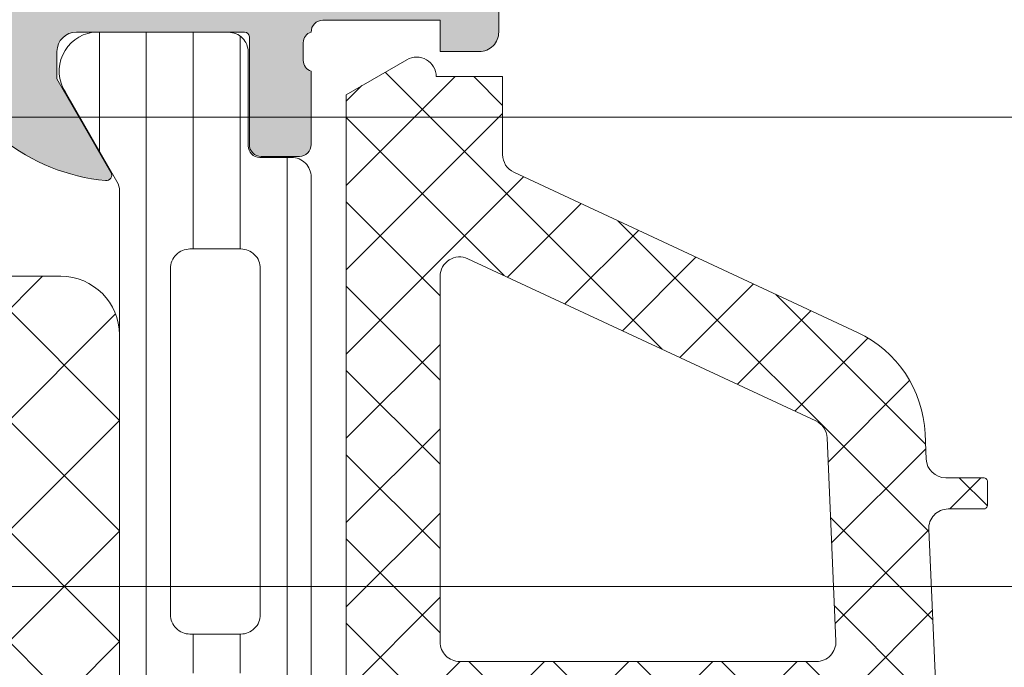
# Model space of a CAD drawing. Header units: millimetres. Extents: x 213386 to 506888, y 183055 to 450952.
# Tile 145 of 256: x 380697 to 380722, y 284343 to 284360. Entities that reach past the tile are written whole.
import ezdxf

# ---------------------------------------------------------------- set-up
doc = ezdxf.new("R2010")
doc.units = ezdxf.units.MM
doc.layers.add('FASÁDA DETAILNÍ', color=255, linetype='Continuous', lineweight=0)

msp = doc.modelspace()

# ---------------------------------------------------------------- hatches: boundary and pattern name
at = {"layer": 'FASÁDA DETAILNÍ'}
h = msp.add_hatch(color=256, dxfattribs=at)
edge = h.paths.add_edge_path()
edge.add_arc((380686.3330640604, 284359.2163388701), 0.1199999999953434, 90, 180)
edge.add_line((380686.2130640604, 284359.2163388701), (380686.2130640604, 284356.4563408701))
edge.add_arc((380685.9130640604, 284356.4563408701), 0.2999999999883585, 270, 359.9999999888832, ccw=False)
edge.add_line((380685.9130640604, 284356.1563408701), (380684.9330897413, 284356.1563408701))
edge.add_arc((380684.9330897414, 284356.4563408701), 0.3000000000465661, 180.0000000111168, 269.99999998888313, ccw=False)
edge.add_line((380684.6330897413, 284356.4563408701), (380684.6330897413, 284358.3363518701))
edge.add_arc((380684.5542226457, 284358.6038952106), 0.2789255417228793, 286.4245945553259, 361.1628700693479)
edge.add_line((380684.8330907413, 284358.6095558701), (380684.8330907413, 284359.0631498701))
edge.add_arc((380684.5542532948, 284359.0688182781), 0.2788950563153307, 358.8354106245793, 433.5801235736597)
edge.add_line((380684.6330897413, 284359.3363388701), (380683.8329150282, 284359.3363388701))
edge.add_arc((380683.8329150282, 284360.3363388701), 1, 180, 270, ccw=False)
edge.add_line((380682.8329150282, 284360.3363388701), (380682.8329150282, 284363.8363462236))
edge.add_arc((380683.8329348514, 284363.8363264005), 1.000019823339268, 90.00113575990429, 179.9988642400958, ccw=False)
edge.add_line((380683.8329150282, 284364.8363462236), (380684.3329150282, 284364.8363462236))
edge.add_line((380684.3329150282, 284364.8363462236), (380684.3329150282, 284362.3363462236))
edge.add_arc((380685.3329604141, 284362.3363916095), 1.000045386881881, 180.00260029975, 269.9973997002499)
edge.add_line((380685.3329150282, 284361.3363462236), (380686.6329333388, 284361.3363462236))
edge.add_arc((380686.632880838, 284362.3363987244), 1.000052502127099, 270.0030079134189, 359.9969920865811)
edge.add_line((380687.6329333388, 284362.3363462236), (380687.6329333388, 284369.3363462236))
edge.add_arc((380687.1078115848, 284369.8363462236), 0.7250881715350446, 316.403816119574, 403.5961838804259)
edge.add_line((380687.6329333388, 284370.3363462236), (380687.6329333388, 284376.3704343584))
edge.add_arc((380686.632880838, 284376.3703818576), 1.000052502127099, 0.003007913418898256, 89.9969920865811)
edge.add_line((380686.6329333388, 284377.3704343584), (380685.3329150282, 284377.3704343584))
edge.add_arc((380685.3329604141, 284376.3703889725), 1.000045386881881, 90.00260029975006, 179.9973997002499)
edge.add_line((380684.3329150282, 284376.3704343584), (380684.3329150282, 284374.8363462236))
edge.add_line((380684.3329150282, 284374.8363462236), (380683.7329089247, 284374.8363462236))
edge.add_line((380683.7329089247, 284374.8363462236), (380682.6329333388, 284375.9363523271))
edge.add_line((380682.6329333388, 284375.9363523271), (380682.6329333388, 284379.3363462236))
edge.add_line((380682.6329333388, 284379.3363462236), (380709.6328341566, 284379.3363462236))
edge.add_line((380709.6328341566, 284379.3363462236), (380709.6328341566, 284375.9363523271))
edge.add_line((380709.6328341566, 284375.9363523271), (380708.5328585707, 284374.8363462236))
edge.add_line((380708.5328585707, 284374.8363462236), (380707.9328524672, 284374.8363462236))
edge.add_line((380707.9328524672, 284374.8363462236), (380707.9328524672, 284376.3704343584))
edge.add_arc((380706.9328070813, 284376.3703889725), 1.000045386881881, 0.002600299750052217, 89.99739970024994)
edge.add_line((380706.9328524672, 284377.3704343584), (380705.6328341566, 284377.3704343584))
edge.add_arc((380705.6328866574, 284376.3703818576), 1.000052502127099, 90.0030079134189, 179.9969920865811)
edge.add_line((380704.6328341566, 284376.3704343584), (380704.6328341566, 284370.3363462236))
edge.add_arc((380705.1579559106, 284369.8363462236), 0.7250881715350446, 136.403816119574, 223.5961838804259)
edge.add_line((380704.6328341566, 284369.3363462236), (380704.6328341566, 284362.3363462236))
edge.add_arc((380705.6328866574, 284362.3363987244), 1.000052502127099, 180.0030079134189, 269.9969920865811)
edge.add_line((380705.6328341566, 284361.3363462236), (380706.9328524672, 284361.3363462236))
edge.add_arc((380706.9328070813, 284362.3363916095), 1.000045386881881, 270.00260029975, 359.99739970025)
edge.add_line((380707.9328524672, 284362.3363462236), (380707.9328524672, 284364.8363462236))
edge.add_line((380707.9328524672, 284364.8363462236), (380708.4328524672, 284364.8363462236))
edge.add_arc((380708.432832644, 284363.8363264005), 1.000019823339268, 0.001135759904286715, 89.99886424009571, ccw=False)
edge.add_line((380709.4328524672, 284363.8363462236), (380709.4328524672, 284359.3363462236))
edge.add_arc((380708.9328627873, 284359.3363359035), 0.4999896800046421, -90.00118262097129, 0.001182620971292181, ccw=False)
edge.add_line((380708.9328524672, 284358.8363462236), (380707.9328524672, 284358.8363462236))
edge.add_line((380707.9328524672, 284358.8363462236), (380707.9328524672, 284359.6363492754))
edge.add_line((380707.9328524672, 284359.6363492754), (380704.9328372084, 284359.6363492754))
edge.add_arc((380704.9328345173, 284359.3363415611), 0.3000077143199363, 89.99948605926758, 180.0005139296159)
edge.add_arc((380704.7116632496, 284359.0688182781), 0.2788950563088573, 106.4198764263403, 181.1645893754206)
edge.add_line((380704.4328258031, 284359.0631498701), (380704.4328258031, 284358.6095558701))
edge.add_arc((380704.7116938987, 284358.6038952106), 0.2789255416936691, 178.837129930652, 253.5754054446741)
edge.add_line((380704.632826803, 284358.3363518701), (380704.632826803, 284356.4563408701))
edge.add_arc((380704.332826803, 284356.4563408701), 0.3000000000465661, 270.0000000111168, 359.9999999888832, ccw=False)
edge.add_line((380704.332826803, 284356.1563408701), (380703.352852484, 284356.1563408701))
edge.add_arc((380703.352852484, 284356.4563408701), 0.3000000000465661, 180.0000000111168, 270, ccw=False)
edge.add_line((380703.052852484, 284356.4563408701), (380703.052852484, 284359.2163388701))
edge.add_arc((380702.932852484, 284359.2163388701), 0.1199999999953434, 0, 90)
edge.add_line((380702.932852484, 284359.3363388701), (380698.632826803, 284359.3363388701))
edge.add_arc((380698.632826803, 284358.8363388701), 0.5, 90, 180)
edge.add_line((380698.132826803, 284358.8363388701), (380698.132826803, 284358.13633887))
edge.add_line((380698.132826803, 284358.13633887), (380699.5143222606, 284355.743518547))
edge.add_arc((380699.3947070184, 284355.6744586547), 0.1381197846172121, -97.70243748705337, 30.000000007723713, ccw=False)
edge.add_arc((380699.8423254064, 284360.5158098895), 4.999999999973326, 198.7094007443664, 264.65077199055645, ccw=False)
edge.add_arc((380694.6329582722, 284358.7515836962), 0.4999999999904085, 18.70940074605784, 161.2905992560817)
edge.add_arc((380689.423591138, 284360.5158098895), 4.999999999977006, 275.34922800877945, 341.2905992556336, ccw=False)
edge.add_arc((380689.871209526, 284355.6744586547), 0.1381197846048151, 149.9999999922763, 277.70243748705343, ccw=False)
edge.add_line((380689.7515942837, 284355.743518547), (380691.1330897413, 284358.13633887))
edge.add_line((380691.1330897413, 284358.13633887), (380691.1330897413, 284358.8363388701))
edge.add_arc((380690.6330897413, 284358.8363388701), 0.5, 0, 90)
edge.add_line((380690.6330897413, 284359.3363388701), (380686.3330640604, 284359.3363388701))
edge = h.paths.add_edge_path(flags=16)
edge.add_arc((380701.632841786, 284377.2363401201), 0.5, 0, 90)
edge.add_line((380701.632841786, 284377.7363401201), (380689.6329333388, 284377.7363401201))
edge.add_arc((380689.6329333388, 284377.2363401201), 0.5, 90, 180)
edge.add_line((380689.1329333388, 284377.2363401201), (380689.1329333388, 284361.5363584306))
edge.add_arc((380689.6329333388, 284361.5363584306), 0.5, 180, 270)
edge.add_line((380689.6329333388, 284361.0363584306), (380701.632841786, 284361.0363584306))
edge.add_arc((380701.632841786, 284361.5363584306), 0.5, 270, 360)
edge.add_line((380702.132841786, 284361.5363584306), (380702.132841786, 284363.0363584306))
edge.add_line((380702.132841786, 284363.0363584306), (380702.632841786, 284363.0363584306))
edge.add_arc((380702.632841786, 284363.5363584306), 0.5, 270, 360)
edge.add_line((380703.132841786, 284363.5363584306), (380703.132841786, 284375.2363401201))
edge.add_arc((380702.632841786, 284375.2363401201), 0.5, 0, 90)
edge.add_line((380702.632841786, 284375.7363401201), (380702.132841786, 284375.7363401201))
edge.add_line((380702.132841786, 284375.7363401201), (380702.132841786, 284377.2363401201))
h = msp.add_hatch(dxfattribs=at)
h.set_pattern_fill('LINIE', color=256, scale=1.2, angle=90, style=0)
h.set_pattern_definition([(90, (393522.4160162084, 283047.5297934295), (-1.2, 7.347638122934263e-17), [])])
edge = h.paths.add_edge_path()
edge.add_arc((380703.3237436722, 284319.7464295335), 0.2999999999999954, 90.00207529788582, 180.0020752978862, ccw=False)
edge.add_line((380703.3237328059, 284320.0464295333), (380704.1340641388, 284320.0464581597))
edge.add_arc((380704.1340487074, 284320.5464554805), 0.4999973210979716, 270.0017683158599, 360.0023822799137)
edge.add_line((380704.634046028, 284320.5464762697), (380704.635366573, 284321.3875485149))
edge.add_arc((380704.835366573, 284321.3875485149), 0.1999999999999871, 90.00000000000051, 180.0000000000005, ccw=False)
edge.add_line((380704.835366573, 284321.5875485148), (380708.935366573, 284321.5875485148))
edge.add_arc((380708.935366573, 284322.0875485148), 0.5000000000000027, 269.9999999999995, 359.9999999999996)
edge.add_line((380709.435366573, 284322.0875485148), (380709.435366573, 284322.9182977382))
edge.add_arc((380708.435366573, 284322.9182977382), 0.9999999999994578, 360.0000000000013, 434.9999999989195)
edge.add_line((380708.6941856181, 284323.8842235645), (380707.935366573, 284324.0875485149))
edge.add_line((380707.935366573, 284324.0875485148), (380707.935366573, 284323.0875485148))
edge.add_line((380707.935366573, 284323.0875485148), (380705.6353665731, 284323.0875485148))
edge.add_arc((380705.6370758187, 284324.0916749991), 1.004127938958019, 180.2340877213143, 269.9024699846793, ccw=False)
edge.add_line((380704.6329562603, 284324.0875725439), (380704.6329562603, 284327.087450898))
edge.add_arc((380705.6370756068, 284327.0834225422), 1.004127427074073, 450.09751797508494, 539.7701403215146, ccw=False)
edge.add_line((380705.635366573, 284328.0875485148), (380707.935366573, 284328.0875485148))
edge.add_line((380707.935366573, 284328.0875485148), (380707.935366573, 284327.0875485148))
edge.add_line((380707.935366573, 284327.0875485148), (380708.6941856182, 284327.2908734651))
edge.add_arc((380708.435366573, 284328.2567992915), 1.000000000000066, 285.0000000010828, 359.9999999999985)
edge.add_line((380709.435366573, 284328.2567992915), (380709.435366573, 284329.0875485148))
edge.add_arc((380708.935366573, 284329.0875485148), 0.4999999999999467, 360, 450)
edge.add_line((380708.935366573, 284329.5875485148), (380704.8353665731, 284329.5875485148))
edge.add_arc((380704.8370951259, 284329.7917216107), 0.2041804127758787, 181.1558689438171, 269.5149389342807, ccw=False)
edge.add_line((380704.6329562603, 284329.7876028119), (380704.6329333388, 284355.6289696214))
edge.add_arc((380704.1329360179, 284355.6289541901), 0.4999973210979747, 360.0017683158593, 450.0023822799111)
edge.add_line((380704.1329152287, 284356.1289515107), (380703.3225838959, 284356.1289228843))
edge.add_arc((380703.3225730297, 284356.428922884), 0.299999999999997, 180.0020752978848, 270.0020752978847, ccw=False)
edge.add_line((380703.0225730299, 284356.4289120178), (380703.0228180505, 284358.8289104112))
edge.add_arc((380702.5228220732, 284358.8288949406), 0.499995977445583, 360.0017728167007, 450.0023777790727)
edge.add_line((380702.5228013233, 284359.3288909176), (380699.0462598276, 284359.3287642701))
edge.add_arc((380699.1886063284, 284358.3389513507), 0.99999607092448, 458.1836833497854, 572.7290913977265)
edge.add_line((380698.3473732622, 284357.798285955), (380699.6659256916, 284355.5146768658))
edge.add_arc((380699.2329220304, 284355.2646612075), 0.5000000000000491, 360.00213520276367, 390.00207189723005, ccw=False)
edge.add_line((380699.73292203, 284355.2646798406), (380699.7340083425, 284320.9104110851))
edge.add_arc((380699.2340083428, 284320.9103934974), 0.5000000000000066, 330.0020786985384, 360.0020153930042, ccw=False)
edge.add_line((380699.6670301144, 284320.6604092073), (380698.3486431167, 284318.3767046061))
edge.add_arc((380699.1899153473, 284317.836100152), 0.9999960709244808, 507.2750591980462, 621.8204672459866)
edge.add_line((380699.0476405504, 284316.8462769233), (380702.5241820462, 284316.8464035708))
edge.add_arc((380702.5241665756, 284317.346399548), 0.4999959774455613, 270.0017728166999, 360.0023777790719)
edge.add_line((380703.0241625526, 284317.3464202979), (380703.0237436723, 284319.7464186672))
edge = h.paths.add_edge_path(flags=16)
edge.add_line((380702.8334680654, 284343.9375422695), (380701.5334739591, 284343.9375422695))
edge.add_arc((380701.5334703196, 284344.4375386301), 0.4999963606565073, 179.9995829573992, 270.0004170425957, ccw=False)
edge.add_line((380701.033473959, 284344.4375422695), (380701.033473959, 284353.287536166))
edge.add_arc((380701.5334703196, 284353.2875398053), 0.4999963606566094, 89.99958295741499, 180.0004170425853, ccw=False)
edge.add_line((380701.533473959, 284353.787536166), (380702.8334680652, 284353.787536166))
edge.add_arc((380702.8334846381, 284353.2875361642), 0.5000000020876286, 360.0000002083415, 450.0018991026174, ccw=False)
edge.add_line((380703.3334846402, 284353.287536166), (380703.3334846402, 284344.4375422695))
edge.add_arc((380702.833484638, 284344.4375422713), 0.5000000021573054, 269.99810091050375, 359.99999978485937, ccw=False)
edge = h.paths.add_edge_path(flags=16)
edge.add_arc((380702.8334846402, 284333.7375361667), 0.4999999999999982, 269.9999999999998, 360.000000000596, ccw=False)
edge.add_line((380702.8334846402, 284333.2375361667), (380701.533473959, 284333.2375361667))
edge.add_arc((380701.533473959, 284333.7375361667), 0.4999999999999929, 179.9999999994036, 269.99999999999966, ccw=False)
edge.add_line((380701.033473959, 284333.7375361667), (380701.033473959, 284342.4375422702))
edge.add_arc((380701.533473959, 284342.4375422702), 0.5000000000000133, 450.0000000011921, 539.9999999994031, ccw=False)
edge.add_line((380701.533473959, 284342.9375422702), (380702.8334846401, 284342.9375422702))
edge.add_arc((380702.8334846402, 284342.4375422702), 0.5000000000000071, 360.00000000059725, 450.0000000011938, ccw=False)
edge.add_line((380703.3334846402, 284342.4375422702), (380703.3334846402, 284333.7375361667))
edge = h.paths.add_edge_path(flags=16)
edge.add_arc((380701.5334703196, 284331.7375398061), 0.4999963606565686, 89.99958295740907, 180.0004170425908, ccw=False)
edge.add_line((380701.533473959, 284332.2375361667), (380702.8334680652, 284332.2375361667))
edge.add_arc((380702.8334846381, 284331.7375361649), 0.5000000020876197, 360.00000020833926, 450.0018991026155, ccw=False)
edge.add_line((380703.3334846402, 284331.7375361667), (380703.3334846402, 284322.8875270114))
edge.add_arc((380702.833499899, 284322.8875270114), 0.4999847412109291, 269.99999999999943, 360.00000000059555, ccw=False)
edge.add_line((380702.833499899, 284322.3875422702), (380701.5334892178, 284322.3875422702))
edge.add_arc((380701.5334892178, 284322.887557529), 0.5000152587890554, 179.9999999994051, 270.0000000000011, ccw=False)
edge.add_line((380701.033473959, 284322.887557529), (380701.033473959, 284331.7375361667))
h = msp.add_hatch(dxfattribs=at)
h.set_pattern_fill('ANSI37', color=256, scale=0.48, angle=90, style=0)
h.set_pattern_definition([(135, (380709.6329331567, 284329.3363462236), (-1.077630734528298, -1.077630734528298), []), (225, (380709.6329331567, 284329.3363462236), (1.077630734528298, -1.077630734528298), [])])
edge = h.paths.add_edge_path(flags=16)
edge.add_line((380708.9686391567, 284325.9350692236), (380707.5757851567, 284326.0348132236))
edge.add_arc((380707.532927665, 284325.4363463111), 0.5999995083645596, 85.90391948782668, 180.0000083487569)
edge.add_arc((380707.532927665, 284325.4363461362), 0.5999995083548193, 179.9999916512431, 274.0960805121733)
edge.add_line((380707.5757851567, 284324.8378792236), (380708.9686391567, 284324.9376232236))
edge.add_arc((380708.9329246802, 284325.4363462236), 0.5000001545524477, 274.0960643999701, 445.9039356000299)
edge = h.paths.add_edge_path(flags=16)
edge.add_arc((380712.1329327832, 284323.8363495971), 0.4999996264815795, 89.9999571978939, 180.0000428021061)
edge.add_line((380711.6329331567, 284323.8363492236), (380711.6329331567, 284320.2426642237))
edge.add_arc((380712.1329334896, 284320.2426642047), 0.5000003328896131, 179.9999978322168, 293.2180266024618)
edge.add_line((380712.3300491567, 284319.7831582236), (380718.6611511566, 284322.4990362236))
edge.add_arc((380718.464035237, 284322.9585415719), 0.4999998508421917, 293.2180817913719, 362.5001106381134)
edge.add_line((380718.9635591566, 284322.9803522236), (380718.9252331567, 284323.8581592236))
edge.add_arc((380718.4257095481, 284323.8363497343), 0.4999994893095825, 2.499979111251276, 90.0000448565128)
edge.add_line((380718.4257091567, 284324.3363492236), (380712.1329331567, 284324.3363492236))
edge = h.paths.add_edge_path(flags=16)
edge.add_line((380717.5410951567, 284349.3902682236), (380708.6442421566, 284353.5389382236))
edge.add_arc((380708.4329330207, 284353.0857844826), 0.4999998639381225, 64.99999208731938, 180.0000296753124)
edge.add_line((380707.9329331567, 284353.0857842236), (380707.9329331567, 284343.7363492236))
edge.add_arc((380708.4329327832, 284343.7363488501), 0.4999996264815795, 179.9999571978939, 270.0000428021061)
edge.add_line((380708.4329331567, 284343.2363492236), (380717.5568561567, 284343.2363492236))
edge.add_arc((380717.5568559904, 284343.7363492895), 0.5000000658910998, 270.000019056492, 362.5000272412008)
edge.add_line((380718.0563801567, 284343.7581592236), (380717.8293101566, 284348.9589232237))
edge.add_arc((380717.3297847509, 284348.9371134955), 0.5000012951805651, 2.499997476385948, 64.99990801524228)
edge = h.paths.add_edge_path(flags=16)
edge.add_arc((380708.4329327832, 284340.5363495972), 0.4999996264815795, 89.9999571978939, 180.0000428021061)
edge.add_line((380707.9329331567, 284340.5363492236), (380707.9329331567, 284333.3363492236))
edge.add_arc((380708.4329327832, 284333.3363488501), 0.4999996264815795, 179.9999571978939, 270.0000428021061)
edge.add_line((380708.4329331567, 284332.8363492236), (380709.6329331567, 284332.8363492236))
edge.add_arc((380709.6329346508, 284330.8363507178), 1.99999850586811, -4.28037736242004e-05, 90.00004280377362, ccw=False)
edge.add_line((380711.6329331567, 284330.8363492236), (380711.6329331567, 284327.0363492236))
edge.add_arc((380712.1329327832, 284327.0363488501), 0.4999996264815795, 179.9999571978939, 270.0000428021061)
edge.add_line((380712.1329331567, 284326.5363492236), (380718.2859941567, 284326.5363492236))
edge.add_arc((380718.2859939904, 284327.0363492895), 0.5000000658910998, 270.000019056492, 362.5000272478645)
edge.add_line((380718.7855181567, 284327.0581592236), (380718.5453831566, 284332.5581592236))
edge.add_arc((380718.0458595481, 284332.5363497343), 0.4999994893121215, 2.499979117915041, 90.00004485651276)
edge.add_line((380718.0458591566, 284333.0363492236), (380712.7329331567, 284333.0363492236))
edge.add_arc((380712.7329331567, 284334.1363492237), 1.100000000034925, 90, 270, ccw=False)
edge.add_line((380712.7329331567, 284335.2363492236), (380717.9061441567, 284335.2363492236))
edge.add_arc((380717.9061439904, 284335.7363492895), 0.5000000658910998, 270.000019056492, 362.5000272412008)
edge.add_line((380718.4056681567, 284335.7581592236), (380718.1960951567, 284340.5581592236))
edge.add_arc((380717.6965715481, 284340.5363497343), 0.4999994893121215, 2.499979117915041, 90.00004485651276)
edge.add_line((380717.6965711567, 284341.0363492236), (380708.4329331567, 284341.0363492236))
edge = h.paths.add_edge_path()
edge.add_line((380709.8193901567, 284355.7494022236), (380718.6072561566, 284351.6515532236))
edge.add_ellipse((380717.3393986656, 284348.9326278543), major_axis=(-3.000002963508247, 0), ratio=1, start_angle=182.5000588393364, end_angle=244.99996937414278, ccw=False)
edge.add_line((380720.3365461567, 284349.0634892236), (380720.3648801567, 284348.4145392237))
edge.add_ellipse((380720.8644037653, 284348.4363487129), major_axis=(-0.4999994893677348, 0), ratio=1, start_angle=2.499979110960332, end_angle=90.00004484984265)
edge.add_line((380720.8644041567, 284347.9363492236), (380721.8329331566, 284347.9363492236))
edge.add_ellipse((380721.8329332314, 284347.8363492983), major_axis=(-0.0999999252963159, 0), ratio=1, start_angle=179.9999572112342, end_angle=270.0000428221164, ccw=False)
edge.add_line((380721.9329331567, 284347.8363492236), (380721.9329331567, 284347.2363492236))
edge.add_ellipse((380721.8329332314, 284347.236349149), major_axis=(-0.09999992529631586, 0), ratio=1, start_angle=89.99995717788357, end_angle=180.0000427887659, ccw=False)
edge.add_line((380721.8329331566, 284347.1363492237), (380720.9298951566, 284347.1363492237))
edge.add_ellipse((380720.929895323, 284346.6363491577), major_axis=(-0.5000000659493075, 0), ratio=1, start_angle=-89.99998093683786, end_angle=2.50002724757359)
edge.add_line((380720.4303711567, 284346.6145392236), (380720.8242091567, 284337.7142452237))
edge.add_ellipse((380721.3237204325, 284337.7363493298), major_axis=(-0.5000001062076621, 0), ratio=1, start_angle=2.533769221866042, end_angle=90.00008298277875)
edge.add_line((380721.3237211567, 284337.2363492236), (380721.9329331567, 284337.2363492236))
edge.add_ellipse((380721.9329332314, 284337.1363492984), major_axis=(-0.09999992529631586, 0), ratio=1, start_angle=179.9999572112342, end_angle=270.0000427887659, ccw=False)
edge.add_line((380722.0329331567, 284337.1363492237), (380722.0329331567, 284336.5363492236))
edge.add_ellipse((380721.9329332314, 284336.536349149), major_axis=(-0.09999992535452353, 0), ratio=1, start_angle=89.99995721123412, end_angle=180.0000427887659, ccw=False)
edge.add_line((380721.9329331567, 284336.4363492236), (380721.4033711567, 284336.4363492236))
edge.add_ellipse((380721.4033708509, 284335.9363487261), major_axis=(-0.5000004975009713, 0), ratio=1, start_angle=-90.00003503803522, end_angle=2.533697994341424)
edge.add_line((380720.9038591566, 284335.9142452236), (380721.4145151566, 284324.3740202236))
edge.add_ellipse((380721.9140397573, 284324.395829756), major_axis=(-0.5000004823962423, 0), ratio=1, start_angle=2.499979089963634, end_angle=93.21705730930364)
edge.add_line((380721.9420991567, 284323.8966172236), (380727.0758421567, 284324.1851802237))
edge.add_ellipse((380726.9602867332, 284324.5955982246), major_axis=(-0.4263754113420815, 0), ratio=1, start_angle=105.7248544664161, end_angle=249.2410276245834)
edge.add_line((380727.1114101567, 284324.9942932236), (380726.8788071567, 284324.9930532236))
edge.add_line((380726.8788071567, 284324.9930532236), (380724.9962281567, 284324.6949152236))
edge.add_line((380724.9962281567, 284324.6949152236), (380722.1469431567, 284325.0953412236))
edge.add_ellipse((380722.1886937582, 284325.3924218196), major_axis=(-0.2999999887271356, 0), ratio=1, start_angle=-34.597746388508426, end_angle=82.00025596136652, ccw=False)
edge.add_ellipse((380724.4112648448, 284323.8593084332), major_axis=(-3.000047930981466, 0), ratio=1, start_angle=251.9915754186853, end_angle=325.40235871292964, ccw=False)
edge.add_line((380725.3387501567, 284326.7123872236), (380727.5936411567, 284326.0788112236))
edge.add_ellipse((380727.4327116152, 284325.3035987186), major_axis=(-0.791740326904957, 0), ratio=1, start_angle=186.7983462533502, end_angle=258.2723102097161, ccw=False)
edge.add_line((380728.2188851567, 284325.3973212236), (380728.2201061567, 284324.3391112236))
edge.add_ellipse((380727.0410199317, 284324.4682354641), major_axis=(-1.186135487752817, 0), ratio=1, start_angle=108.6555764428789, end_angle=173.7503218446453, ccw=False)
edge.add_line((380727.4204391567, 284323.3444212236), (380724.1790991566, 284322.2500882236))
edge.add_line((380724.1790991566, 284322.2500882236), (380716.1293041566, 284319.3603102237))
edge.add_line((380716.1293041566, 284319.3603102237), (380706.2314271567, 284315.0275012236))
edge.add_ellipse((380706.0331570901, 284315.4865102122), major_axis=(-0.5000002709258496, 0), ratio=1, start_angle=0.06657637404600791, end_angle=113.3620494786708, ccw=False)
edge.add_line((380705.5331571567, 284315.4859292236), (380705.5325221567, 284316.0326302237))
edge.add_ellipse((380706.0325222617, 284316.0332104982), major_axis=(-0.5000004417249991, 0), ratio=1, start_angle=-66.07917545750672, end_angle=0.06649452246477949, ccw=False)
edge.add_line((380705.8297851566, 284316.4902642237), (380709.0337881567, 284317.8920202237))
edge.add_ellipse((380708.632933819, 284318.8081613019), major_axis=(-0.9999993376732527, 0), ratio=1, start_angle=113.6316147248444, end_angle=180.000052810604)
edge.add_line((380709.6329331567, 284318.8081622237), (380709.6329331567, 284324.0361042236))
edge.add_line((380709.6329331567, 284324.0361042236), (380707.8334541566, 284324.0361132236))
edge.add_line((380707.8334541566, 284324.0361132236), (380707.6955121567, 284323.5213122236))
edge.add_ellipse((380707.4183581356, 284323.6360774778), major_axis=(-0.2999756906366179, 0), ratio=1, start_angle=67.49643329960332, end_angle=157.5062997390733, ccw=False)
edge.add_line((380707.3035451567, 284323.3589432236), (380706.0334181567, 284324.2081102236))
edge.add_ellipse((380706.5331389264, 284325.073974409), major_axis=(-0.9997207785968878, 0), ratio=1, start_angle=-0.007611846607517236, end_angle=60.009239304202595, ccw=False)
edge.add_line((380705.5334181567, 284325.0741072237), (380705.5334491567, 284325.7984682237))
edge.add_ellipse((380706.5331869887, 284325.7982601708), major_axis=(-0.9997378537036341, 0), ratio=1, start_angle=299.99132494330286, end_angle=359.9880763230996, ccw=False)
edge.add_line((380706.0334491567, 284326.6641342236), (380707.3035451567, 284327.5133012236))
edge.add_ellipse((380707.4183570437, 284327.2361537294), major_axis=(-0.2999875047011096, 0), ratio=1, start_angle=202.498603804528, end_angle=292.50240616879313, ccw=False)
edge.add_line((380707.6955121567, 284327.3509472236), (380707.8334841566, 284326.8361312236))
edge.add_line((380707.8334841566, 284326.8361312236), (380709.6329331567, 284326.8361232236))
edge.add_line((380709.6329331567, 284326.8361232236), (380709.6329331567, 284330.0363502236))
edge.add_ellipse((380709.3329333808, 284330.0363504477), major_axis=(-0.2999997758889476, 0), ratio=1, start_angle=179.9999572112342, end_angle=270.0000428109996)
edge.add_line((380709.3329331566, 284330.3363502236), (380706.0329371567, 284330.3363502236))
edge.add_ellipse((380706.0329367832, 284330.8363498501), major_axis=(-0.4999996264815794, 0), ratio=1, start_angle=-4.280210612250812e-05, end_angle=90.00004280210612, ccw=False)
edge.add_line((380705.5329371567, 284330.8363502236), (380705.5329371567, 284357.7339722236))
edge.add_line((380705.5329371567, 284357.7339722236), (380707.0833291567, 284358.6290902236))
edge.add_ellipse((380707.3333292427, 284358.1960776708), major_axis=(-0.4999999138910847, 0), ratio=1, start_angle=180.0000633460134, end_angle=300.0000170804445, ccw=False)
edge.add_line((380707.8333291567, 284358.1960782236), (380709.5307001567, 284358.1960782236))
edge.add_line((380709.5307001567, 284358.1960782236), (380709.5307001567, 284356.2025562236))
edge.add_ellipse((380710.0307004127, 284356.2025558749), major_axis=(-0.5000002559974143, 0), ratio=1, start_angle=-3.995391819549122e-05, end_angle=64.999871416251)
h = msp.add_hatch(dxfattribs=at)
h.set_pattern_fill('ANSI37', color=256, scale=0.48, angle=90, style=0)
h.set_pattern_definition([(135, (380709.6329333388, 284329.3363462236), (-1.077630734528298, -1.077630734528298), []), (225, (380709.6329333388, 284329.3363462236), (1.077630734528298, -1.077630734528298), [])])
edge = h.paths.add_edge_path(flags=16)
edge.add_line((380708.9686393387, 284325.9350692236), (380707.5757853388, 284326.0348132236))
edge.add_arc((380707.5329278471, 284325.4363463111), 0.5999995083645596, 85.90391948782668, 180.0000083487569)
edge.add_arc((380707.5329278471, 284325.4363461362), 0.5999995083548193, 179.9999916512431, 274.0960805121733)
edge.add_line((380707.5757853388, 284324.8378792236), (380708.9686393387, 284324.9376232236))
edge.add_arc((380708.9329248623, 284325.4363462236), 0.5000001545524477, 274.0960643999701, 445.9039356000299)
edge = h.paths.add_edge_path(flags=16)
edge.add_arc((380712.1329329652, 284323.8363495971), 0.4999996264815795, 89.9999571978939, 180.0000428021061)
edge.add_line((380711.6329333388, 284323.8363492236), (380711.6329333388, 284320.2426642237))
edge.add_arc((380712.1329336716, 284320.2426642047), 0.5000003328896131, 179.9999978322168, 293.2180266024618)
edge.add_line((380712.3300493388, 284319.7831582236), (380718.6611513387, 284322.4990362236))
edge.add_arc((380718.464035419, 284322.9585415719), 0.4999998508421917, 293.2180817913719, 362.5001106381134)
edge.add_line((380718.9635593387, 284322.9803522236), (380718.9252333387, 284323.8581592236))
edge.add_arc((380718.4257097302, 284323.8363497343), 0.4999994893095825, 2.499979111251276, 90.0000448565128)
edge.add_line((380718.4257093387, 284324.3363492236), (380712.1329333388, 284324.3363492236))
edge = h.paths.add_edge_path(flags=16)
edge.add_line((380717.5410953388, 284349.3902682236), (380708.6442423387, 284353.5389382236))
edge.add_arc((380708.4329332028, 284353.0857844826), 0.4999998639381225, 64.99999208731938, 180.0000296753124)
edge.add_line((380707.9329333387, 284353.0857842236), (380707.9329333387, 284343.7363492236))
edge.add_arc((380708.4329329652, 284343.7363488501), 0.4999996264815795, 179.9999571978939, 270.0000428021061)
edge.add_line((380708.4329333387, 284343.2363492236), (380717.5568563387, 284343.2363492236))
edge.add_arc((380717.5568561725, 284343.7363492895), 0.5000000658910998, 270.000019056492, 362.5000272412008)
edge.add_line((380718.0563803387, 284343.7581592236), (380717.8293103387, 284348.9589232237))
edge.add_arc((380717.329784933, 284348.9371134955), 0.5000012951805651, 2.499997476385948, 64.99990801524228)
edge = h.paths.add_edge_path(flags=16)
edge.add_arc((380708.4329329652, 284340.5363495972), 0.4999996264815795, 89.9999571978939, 180.0000428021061)
edge.add_line((380707.9329333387, 284340.5363492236), (380707.9329333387, 284333.3363492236))
edge.add_arc((380708.4329329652, 284333.3363488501), 0.4999996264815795, 179.9999571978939, 270.0000428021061)
edge.add_line((380708.4329333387, 284332.8363492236), (380709.6329333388, 284332.8363492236))
edge.add_arc((380709.6329348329, 284330.8363507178), 1.99999850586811, -4.28037736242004e-05, 90.00004280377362, ccw=False)
edge.add_line((380711.6329333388, 284330.8363492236), (380711.6329333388, 284327.0363492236))
edge.add_arc((380712.1329329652, 284327.0363488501), 0.4999996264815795, 179.9999571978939, 270.0000428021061)
edge.add_line((380712.1329333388, 284326.5363492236), (380718.2859943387, 284326.5363492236))
edge.add_arc((380718.2859941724, 284327.0363492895), 0.5000000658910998, 270.000019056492, 362.5000272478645)
edge.add_line((380718.7855183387, 284327.0581592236), (380718.5453833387, 284332.5581592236))
edge.add_arc((380718.0458597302, 284332.5363497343), 0.4999994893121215, 2.499979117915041, 90.00004485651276)
edge.add_line((380718.0458593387, 284333.0363492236), (380712.7329333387, 284333.0363492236))
edge.add_arc((380712.7329333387, 284334.1363492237), 1.100000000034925, 90, 270, ccw=False)
edge.add_line((380712.7329333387, 284335.2363492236), (380717.9061443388, 284335.2363492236))
edge.add_arc((380717.9061441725, 284335.7363492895), 0.5000000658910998, 270.000019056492, 362.5000272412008)
edge.add_line((380718.4056683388, 284335.7581592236), (380718.1960953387, 284340.5581592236))
edge.add_arc((380717.6965717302, 284340.5363497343), 0.4999994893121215, 2.499979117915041, 90.00004485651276)
edge.add_line((380717.6965713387, 284341.0363492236), (380708.4329333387, 284341.0363492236))
edge = h.paths.add_edge_path()
edge.add_line((380709.8193903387, 284355.7494022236), (380718.6072563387, 284351.6515532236))
edge.add_ellipse((380717.3393988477, 284348.9326278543), major_axis=(-3.000002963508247, 0), ratio=1, start_angle=182.5000588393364, end_angle=244.99996937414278, ccw=False)
edge.add_line((380720.3365463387, 284349.0634892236), (380720.3648803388, 284348.4145392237))
edge.add_ellipse((380720.8644039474, 284348.4363487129), major_axis=(-0.4999994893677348, 0), ratio=1, start_angle=2.499979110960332, end_angle=90.00004484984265)
edge.add_line((380720.8644043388, 284347.9363492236), (380721.8329333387, 284347.9363492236))
edge.add_ellipse((380721.8329334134, 284347.8363492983), major_axis=(-0.0999999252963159, 0), ratio=1, start_angle=179.9999572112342, end_angle=270.0000428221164, ccw=False)
edge.add_line((380721.9329333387, 284347.8363492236), (380721.9329333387, 284347.2363492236))
edge.add_ellipse((380721.8329334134, 284347.236349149), major_axis=(-0.09999992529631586, 0), ratio=1, start_angle=89.99995717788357, end_angle=180.0000427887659, ccw=False)
edge.add_line((380721.8329333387, 284347.1363492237), (380720.9298953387, 284347.1363492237))
edge.add_ellipse((380720.9298955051, 284346.6363491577), major_axis=(-0.5000000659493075, 0), ratio=1, start_angle=-89.99998093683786, end_angle=2.50002724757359)
edge.add_line((380720.4303713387, 284346.6145392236), (380720.8242093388, 284337.7142452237))
edge.add_ellipse((380721.3237206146, 284337.7363493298), major_axis=(-0.5000001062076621, 0), ratio=1, start_angle=2.533769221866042, end_angle=90.00008298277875)
edge.add_line((380721.3237213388, 284337.2363492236), (380721.9329333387, 284337.2363492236))
edge.add_ellipse((380721.9329334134, 284337.1363492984), major_axis=(-0.09999992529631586, 0), ratio=1, start_angle=179.9999572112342, end_angle=270.0000427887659, ccw=False)
edge.add_line((380722.0329333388, 284337.1363492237), (380722.0329333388, 284336.5363492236))
edge.add_ellipse((380721.9329334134, 284336.536349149), major_axis=(-0.09999992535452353, 0), ratio=1, start_angle=89.99995721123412, end_angle=180.0000427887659, ccw=False)
edge.add_line((380721.9329333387, 284336.4363492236), (380721.4033713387, 284336.4363492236))
edge.add_ellipse((380721.403371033, 284335.9363487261), major_axis=(-0.5000004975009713, 0), ratio=1, start_angle=-90.00003503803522, end_angle=2.533697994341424)
edge.add_line((380720.9038593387, 284335.9142452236), (380721.4145153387, 284324.3740202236))
edge.add_ellipse((380721.9140399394, 284324.395829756), major_axis=(-0.5000004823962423, 0), ratio=1, start_angle=2.499979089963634, end_angle=93.21705730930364)
edge.add_line((380721.9420993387, 284323.8966172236), (380727.0758423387, 284324.1851802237))
edge.add_ellipse((380726.9602869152, 284324.5955982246), major_axis=(-0.4263754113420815, 0), ratio=1, start_angle=105.7248544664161, end_angle=249.2410276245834)
edge.add_line((380727.1114103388, 284324.9942932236), (380726.8788073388, 284324.9930532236))
edge.add_line((380726.8788073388, 284324.9930532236), (380724.9962283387, 284324.6949152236))
edge.add_line((380724.9962283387, 284324.6949152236), (380722.1469433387, 284325.0953412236))
edge.add_ellipse((380722.1886939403, 284325.3924218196), major_axis=(-0.2999999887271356, 0), ratio=1, start_angle=-34.597746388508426, end_angle=82.00025596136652, ccw=False)
edge.add_ellipse((380724.4112650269, 284323.8593084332), major_axis=(-3.000047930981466, 0), ratio=1, start_angle=251.9915754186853, end_angle=325.40235871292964, ccw=False)
edge.add_line((380725.3387503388, 284326.7123872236), (380727.5936413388, 284326.0788112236))
edge.add_ellipse((380727.4327117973, 284325.3035987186), major_axis=(-0.791740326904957, 0), ratio=1, start_angle=186.7983462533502, end_angle=258.2723102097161, ccw=False)
edge.add_line((380728.2188853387, 284325.3973212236), (380728.2201063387, 284324.3391112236))
edge.add_ellipse((380727.0410201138, 284324.4682354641), major_axis=(-1.186135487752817, 0), ratio=1, start_angle=108.6555764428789, end_angle=173.7503218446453, ccw=False)
edge.add_line((380727.4204393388, 284323.3444212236), (380724.1790993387, 284322.2500882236))
edge.add_line((380724.1790993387, 284322.2500882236), (380716.1293043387, 284319.3603102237))
edge.add_line((380716.1293043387, 284319.3603102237), (380706.2314273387, 284315.0275012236))
edge.add_ellipse((380706.0331572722, 284315.4865102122), major_axis=(-0.5000002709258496, 0), ratio=1, start_angle=0.06657637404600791, end_angle=113.3620494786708, ccw=False)
edge.add_line((380705.5331573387, 284315.4859292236), (380705.5325223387, 284316.0326302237))
edge.add_ellipse((380706.0325224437, 284316.0332104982), major_axis=(-0.5000004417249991, 0), ratio=1, start_angle=-66.07917545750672, end_angle=0.06649452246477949, ccw=False)
edge.add_line((380705.8297853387, 284316.4902642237), (380709.0337883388, 284317.8920202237))
edge.add_ellipse((380708.6329340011, 284318.8081613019), major_axis=(-0.9999993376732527, 0), ratio=1, start_angle=113.6316147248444, end_angle=180.000052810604)
edge.add_line((380709.6329333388, 284318.8081622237), (380709.6329333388, 284324.0361042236))
edge.add_line((380709.6329333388, 284324.0361042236), (380707.8334543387, 284324.0361132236))
edge.add_line((380707.8334543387, 284324.0361132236), (380707.6955123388, 284323.5213122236))
edge.add_ellipse((380707.4183583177, 284323.6360774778), major_axis=(-0.2999756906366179, 0), ratio=1, start_angle=67.49643329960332, end_angle=157.5062997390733, ccw=False)
edge.add_line((380707.3035453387, 284323.3589432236), (380706.0334183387, 284324.2081102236))
edge.add_ellipse((380706.5331391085, 284325.073974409), major_axis=(-0.9997207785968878, 0), ratio=1, start_angle=-0.007611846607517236, end_angle=60.009239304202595, ccw=False)
edge.add_line((380705.5334183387, 284325.0741072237), (380705.5334493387, 284325.7984682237))
edge.add_ellipse((380706.5331871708, 284325.7982601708), major_axis=(-0.9997378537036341, 0), ratio=1, start_angle=299.99132494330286, end_angle=359.9880763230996, ccw=False)
edge.add_line((380706.0334493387, 284326.6641342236), (380707.3035453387, 284327.5133012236))
edge.add_ellipse((380707.4183572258, 284327.2361537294), major_axis=(-0.2999875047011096, 0), ratio=1, start_angle=202.498603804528, end_angle=292.50240616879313, ccw=False)
edge.add_line((380707.6955123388, 284327.3509472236), (380707.8334843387, 284326.8361312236))
edge.add_line((380707.8334843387, 284326.8361312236), (380709.6329333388, 284326.8361232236))
edge.add_line((380709.6329333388, 284326.8361232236), (380709.6329333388, 284330.0363502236))
edge.add_ellipse((380709.3329335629, 284330.0363504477), major_axis=(-0.2999997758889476, 0), ratio=1, start_angle=179.9999572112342, end_angle=270.0000428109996)
edge.add_line((380709.3329333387, 284330.3363502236), (380706.0329373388, 284330.3363502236))
edge.add_ellipse((380706.0329369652, 284330.8363498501), major_axis=(-0.4999996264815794, 0), ratio=1, start_angle=-4.280210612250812e-05, end_angle=90.00004280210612, ccw=False)
edge.add_line((380705.5329373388, 284330.8363502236), (380705.5329373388, 284357.7339722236))
edge.add_line((380705.5329373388, 284357.7339722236), (380707.0833293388, 284358.6290902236))
edge.add_ellipse((380707.3333294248, 284358.1960776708), major_axis=(-0.4999999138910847, 0), ratio=1, start_angle=180.0000633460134, end_angle=300.0000170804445, ccw=False)
edge.add_line((380707.8333293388, 284358.1960782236), (380709.5307003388, 284358.1960782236))
edge.add_line((380709.5307003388, 284358.1960782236), (380709.5307003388, 284356.2025562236))
edge.add_ellipse((380710.0307005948, 284356.2025558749), major_axis=(-0.5000002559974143, 0), ratio=1, start_angle=-3.995391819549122e-05, end_angle=64.999871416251)
h = msp.add_hatch(dxfattribs=at)
h.set_pattern_fill('NETZ', color=256, scale=2, angle=-45.00000000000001, style=0)
h.set_pattern_definition([(315, (380699.7321985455, 284338.0874228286), (1.414213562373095, 1.414213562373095), []), (44.99999999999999, (380699.7321985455, 284338.0874228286), (-1.414213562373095, 1.414213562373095), [])])
h.paths.add_polyline_path([(380694.7321985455, 284324.5874228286, 0.4142135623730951), (380696.2321985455, 284323.0874228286), (380698.2321985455, 284323.0874228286, 0.4142135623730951), (380699.7321985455, 284324.5874228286), (380699.7321985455, 284351.5874228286, 0.4142135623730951), (380698.2321985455, 284353.0874228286), (380696.2321985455, 284353.0874228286, 0.4142135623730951), (380694.7321985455, 284351.5874228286)])

# ---------------------------------------------------------------- linework, layer by layer
for p, q in [((380702.5228013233, 284359.3288909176), (380699.0462598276, 284359.3287642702)), ((380703.0225730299, 284356.4289120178), (380703.0228180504, 284358.8289104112)), ((380698.3473732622, 284357.798285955), (380699.6659256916, 284355.5146768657)), ((373041.6382373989, 284357.1544343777), (387044.8074328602, 284357.1544343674)), ((373041.6382373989, 284357.1544343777), (393344.8073991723, 284357.1544343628)), ((376922.1383372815, 284357.1544343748), (380744.8074328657, 284357.154434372)), ((380272.1383372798, 284357.1544343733), (380744.8074328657, 284357.1544343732)), ((380704.1329152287, 284356.1289515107), (380703.3225838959, 284356.1289228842)), ((380704.6329562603, 284329.7876028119), (380704.6329333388, 284355.6289696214)), ((380699.73292203, 284355.2646798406), (380699.7340083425, 284320.9104110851)), ((380701.533473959, 284353.787536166), (380702.8334680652, 284353.787536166)), ((380701.033473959, 284344.4375422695), (380701.033473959, 284353.287536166)), ((380703.3334846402, 284353.287536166), (380703.3334846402, 284344.4375422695)), ((387044.8074328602, 284345.1544343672), (373041.6382373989, 284345.1544343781)), ((393344.8073991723, 284345.1544343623), (373041.6382373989, 284345.1544343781)), ((380744.8074328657, 284345.1544343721), (376922.1383372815, 284345.1544343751)), ((380744.8074328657, 284345.1544343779), (380272.1383372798, 284345.1544343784)), ((380702.8334680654, 284343.9375422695), (380701.533473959, 284343.9375422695))]:
    msp.add_line(p, q, dxfattribs=at)
msp.add_lwpolyline([(380709.4328524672, 284363.8363462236), (380709.4328524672, 284359.3363462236, -0.414225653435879), (380708.9328524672, 284358.8363462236), (380707.9328524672, 284358.8363462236), (380707.9328524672, 284359.6363492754), (380704.9328372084, 284359.6363492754, 0.4142188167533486), (380704.632826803, 284359.3363388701, 0.338212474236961), (380704.4328258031, 284359.0631498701), (380704.4328258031, 284358.6095558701, 0.3381811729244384), (380704.632826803, 284358.3363518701), (380704.632826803, 284356.4563408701, -0.414213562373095), (380704.332826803, 284356.1563408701), (380703.352852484, 284356.1563408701, -0.414213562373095), (380703.052852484, 284356.4563408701), (380703.052852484, 284359.2163388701, 0.414213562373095), (380702.932852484, 284359.3363388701), (380698.632826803, 284359.3363388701, 0.414213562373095), (380698.132826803, 284358.8363388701), (380698.132826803, 284358.13633887), (380699.5143222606, 284355.743518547, -0.6230654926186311), (380699.3761950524, 284355.537585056, -0.295935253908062), (380695.1065371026, 284358.9119678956, 0.717126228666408)], format="xyb", dxfattribs=at)
at = {"layer": 'FASÁDA DETAILNÍ', "extrusion": (0, 0, -1)}
for points in [[(-380705.5329371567, 284330.8363502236), (-380705.5329371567, 284357.7339722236), (-380707.0833291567, 284358.6290902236), (-380707.0833291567, 284358.6290902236, 0.57735), (-380707.8333291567, 284358.1960782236), (-380709.5307001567, 284358.1960782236), (-380709.5307001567, 284356.2025562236), (-380709.5307001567, 284356.2025562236, -0.291473), (-380709.8193901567, 284355.7494022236), (-380709.8193901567, 284355.7494022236), (-380718.6072561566, 284351.6515532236), (-380718.6072561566, 284351.6515532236, 0.279675), (-380720.3365461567, 284349.0634892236), (-380720.3648801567, 284348.4145392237), (-380720.3648801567, 284348.4145392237, -0.401491), (-380720.8644041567, 284347.9363492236), (-380721.8329331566, 284347.9363492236), (-380721.8329331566, 284347.9363492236, 0.414214), (-380721.9329331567, 284347.8363492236), (-380721.9329331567, 284347.2363492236), (-380721.9329331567, 284347.2363492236, 0.414214), (-380721.8329331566, 284347.1363492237), (-380720.9298951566, 284347.1363492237), (-380720.9298951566, 284347.1363492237, -0.427052), (-380720.4303711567, 284346.6145392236), (-380720.8242091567, 284337.7142452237)], [(-380705.5329373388, 284330.8363502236), (-380705.5329373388, 284357.7339722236), (-380707.0833293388, 284358.6290902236), (-380707.0833293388, 284358.6290902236, 0.57735), (-380707.8333293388, 284358.1960782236), (-380709.5307003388, 284358.1960782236), (-380709.5307003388, 284356.2025562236), (-380709.5307003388, 284356.2025562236, -0.291473), (-380709.8193903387, 284355.7494022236), (-380709.8193903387, 284355.7494022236), (-380718.6072563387, 284351.6515532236), (-380718.6072563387, 284351.6515532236, 0.279675), (-380720.3365463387, 284349.0634892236), (-380720.3648803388, 284348.4145392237), (-380720.3648803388, 284348.4145392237, -0.401491), (-380720.8644043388, 284347.9363492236), (-380721.8329333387, 284347.9363492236), (-380721.8329333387, 284347.9363492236, 0.414214), (-380721.9329333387, 284347.8363492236), (-380721.9329333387, 284347.2363492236), (-380721.9329333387, 284347.2363492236, 0.414214), (-380721.8329333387, 284347.1363492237), (-380720.9298953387, 284347.1363492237), (-380720.9298953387, 284347.1363492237, -0.427052), (-380720.4303713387, 284346.6145392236), (-380720.8242093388, 284337.7142452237)]]:
    msp.add_lwpolyline(points, format="xyb", dxfattribs=at)
at = {"layer": 'FASÁDA DETAILNÍ'}
for points in [[(380717.5410951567, 284349.3902682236), (380708.6442421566, 284353.5389382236), (380708.6442421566, 284353.5389382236, 0.548619), (380707.9329331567, 284353.0857842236), (380707.9329331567, 284343.7363492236), (380707.9329331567, 284343.7363492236, 0.414214), (380708.4329331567, 284343.2363492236), (380717.5568561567, 284343.2363492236), (380717.5568561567, 284343.2363492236, 0.427052), (380718.0563801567, 284343.7581592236), (380717.8293101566, 284348.9589232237), (380717.8293101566, 284348.9589232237, 0.279675), (380717.5410951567, 284349.3902682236)], [(380717.5410953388, 284349.3902682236), (380708.6442423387, 284353.5389382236), (380708.6442423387, 284353.5389382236, 0.548619), (380707.9329333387, 284353.0857842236), (380707.9329333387, 284343.7363492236), (380707.9329333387, 284343.7363492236, 0.414214), (380708.4329333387, 284343.2363492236), (380717.5568563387, 284343.2363492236), (380717.5568563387, 284343.2363492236, 0.427052), (380718.0563803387, 284343.7581592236), (380717.8293103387, 284348.9589232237), (380717.8293103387, 284348.9589232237, 0.279675), (380717.5410953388, 284349.3902682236)], [(380699.7321985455, 284351.5874228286), (380699.7321985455, 284324.5874228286, -0.414213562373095), (380698.2321985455, 284323.0874228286), (380696.2321985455, 284323.0874228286, -0.414213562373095), (380694.7321985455, 284324.5874228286), (380694.7321985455, 284351.5874228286, -0.414213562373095), (380696.2321985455, 284353.0874228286), (380698.2321985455, 284353.0874228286, -0.414213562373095)]]:
    msp.add_lwpolyline(points, format="xyb", close=True, dxfattribs=at)
for centre, radius, start, end in [((380699.1886063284, 284358.3389513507), 0.9999960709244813, 98.18368335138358, 212.7290913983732), ((380702.5228220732, 284358.8288949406), 0.4999959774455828, 0.001772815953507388, 90.0023777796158), ((380703.3225730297, 284356.428922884), 0.2999999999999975, 180.0020752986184, 270.0020752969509), ((380704.1329360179, 284355.6289541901), 0.4999973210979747, 0.001768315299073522, 90.0023822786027), ((380699.2329220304, 284355.2646612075), 0.5000000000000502, 0.002135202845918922, 30.00207189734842), ((380701.5334703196, 284353.2875398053), 0.4999963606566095, 89.99958295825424, 180.0004170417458), ((380702.8334846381, 284353.2875361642), 0.5000000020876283, 2.08440831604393e-07, 90.00189910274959), ((380701.5334703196, 284344.4375386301), 0.4999963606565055, 179.9995829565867, 270.0004170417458), ((380702.833484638, 284344.4375422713), 0.5000000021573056, 269.9981009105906, 359.9999997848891)]:
    msp.add_arc(centre, radius, start, end, dxfattribs=at)

doc.saveas('drawing.dxf')
